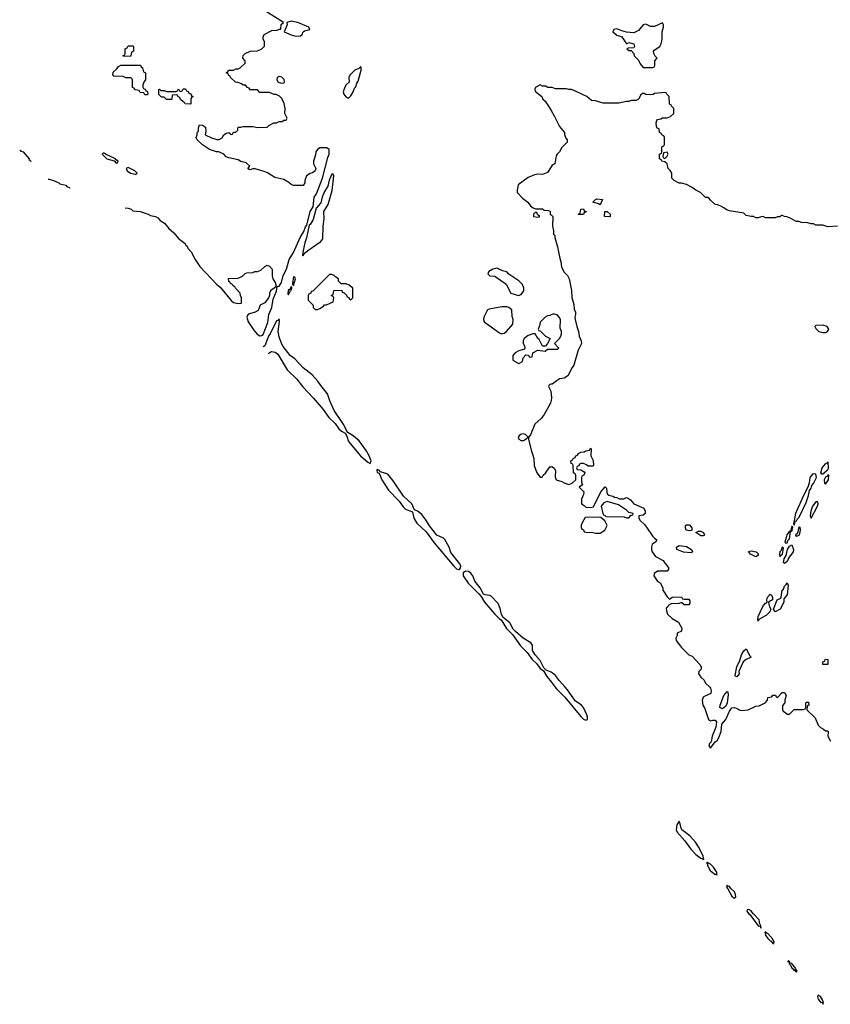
# Model space of a CAD drawing. Header units: inches. Extents: x 2701622 to 2964296, y 496201 to 720542.
# Tile 27 of 256: x 2705565 to 2712331, y 707352 to 715572. Entities that reach past the tile are written whole.
import ezdxf

# ---------------------------------------------------------------- set-up
doc = ezdxf.new("R2010")
doc.units = ezdxf.units.IN
doc.header["$MEASUREMENT"] = 0
for name, color, linetype in [('C7701', 7, 'Continuous'), ('C7710', 7, 'Continuous'), ('C7711', 7, 'Continuous')]:
    doc.layers.add(name, color=color, linetype=linetype)

msp = doc.modelspace()

# ---------------------------------------------------------------- linework, layer by layer
at = {"layer": 'C7701', "color": 4, "elevation": 4}
for points in [[(2706510.6, 713976.2), (2706571.1, 713971.1), (2706638, 713950), (2706658.5, 713938.5), (2706698, 713930), (2706718.3, 713918.3), (2706737.1, 713897.1), (2706773.9, 713873.9), (2706810, 713830.5), (2706852.1, 713792.1), (2706890, 713745.5), (2706945.2, 713705.2), (2706950, 713692), (2706962.8, 713682.8), (2706970, 713666), (2706995.5, 713635.5), (2707030.4, 713570), (2707070, 713513), (2707210, 713362), (2707238.2, 713338.2), (2707330, 713227.7), (2707350, 713211), (2707390, 713202), (2707415.3, 713204.7), (2707418, 713250), (2707408, 713270), (2707406, 713290), (2707366, 713330), (2707362, 713342), (2707346, 713350), (2707342, 713362), (2707326, 713370), (2707322, 713382), (2707310, 713386), (2707307.3, 713412.7), (2707390, 713414), (2707426, 713430), (2707447.3, 713452.7), (2707460.4, 713459.6), (2707510, 713462), (2707529.1, 713470.9), (2707550, 713471.3), (2707578, 713482), (2707610, 713512), (2707630, 713522), (2707650, 713514), (2707671.3, 713490), (2707671.3, 713430), (2707678, 713410), (2707698, 713378), (2707704.7, 713350), (2707699.8, 713340.2), (2707658, 713310), (2707651.3, 713290), (2707651.1, 713268.9), (2707642, 713250), (2707610, 713208.7), (2707571.3, 713188.7), (2707554.4, 713145.6), (2707530.7, 713129.3), (2707482.8, 713117.2), (2707470, 713108.7), (2707460.7, 713090), (2707472.7, 713050), (2707520.2, 712980.2), (2707548.1, 712948.1), (2707570, 712932.6), (2707584.2, 712935.8), (2707596.5, 712943.5), (2707636.6, 713043.4), (2707644.7, 713110), (2707670, 713171), (2707680.7, 713239.3), (2707710, 713304.7), (2707715.3, 713344.7), (2707730, 713347.3), (2707750, 713378.8), (2707763.6, 713436.4), (2707791.6, 713490), (2707814.7, 713570), (2707850.8, 713629.2), (2707906.4, 713753.6), (2707936, 713804), (2707950, 713842), (2707962.4, 713857.6), (2707989, 713971), (2708016, 714010), (2708023.6, 714090), (2708042, 714118), (2708091.6, 714250), (2708136.9, 714423.1), (2708149.2, 714450), (2708148.7, 714488.7), (2708130, 714502), (2708070, 714502), (2708050, 714488), (2708038, 714470), (2708035.3, 714444.7), (2708018, 714390), (2708018, 714370), (2708036, 714330), (2708031, 714310), (2708010, 714293.2), (2707990, 714289.2), (2707958, 714270), (2707946, 714230), (2707944.7, 714210), (2707930, 714188), (2707850, 714188.7), (2707830, 714195.3), (2707812.7, 714212.7), (2707770, 714239), (2707695.3, 714255.3), (2707633.2, 714293.2), (2707604.7, 714304.7), (2707530, 714328.7), (2707510, 714328), (2707490, 714318), (2707480.4, 714320.4), (2707469, 714331), (2707486, 714350), (2707456.4, 714376.4), (2707410, 714389), (2707390, 714402), (2707310, 714418), (2707290, 714428), (2707268.9, 714448.9), (2707228.7, 714468.7), (2707209.2, 714469.2), (2707148.7, 714488.7), (2707090, 714528), (2707046, 714570), (2707038, 714590), (2707046, 714610), (2707046, 714630), (2707058, 714642), (2707058, 714670), (2707066, 714694), (2707090, 714692), (2707115.3, 714675.3), (2707118, 714642), (2707114, 714610), (2707165.4, 714585.4), (2707210, 714572), (2707230, 714572), (2707254.6, 714585.4), (2707269.3, 714610.7), (2707290, 714624.7), (2707311.6, 714631.6), (2707330, 714614), (2707342, 714618), (2707350, 714634), (2707370, 714634), (2707386, 714650), (2707386, 714670), (2707390, 714674), (2707410, 714674), (2707430, 714682), (2707510, 714682), (2707550, 714672), (2707630, 714674), (2707646, 714690), (2707686, 714710), (2707709, 714711), (2707730, 714722), (2707756.4, 714723.6), (2707770, 714734), (2707790, 714734), (2707798, 714750), (2707778, 714790), (2707782, 714830), (2707773.6, 714873.6), (2707753.6, 714913.6), (2707734.6, 714934.6), (2707707.3, 714947.3), (2707688.4, 714948.4), (2707650, 714966), (2707570, 714966), (2707550, 714986), (2707490, 714986), (2707482, 715002), (2707467.3, 715007.3), (2707450, 715026), (2707430, 715026), (2707416.4, 715036.4), (2707387.3, 715047.3), (2707366, 715050), (2707326, 715090), (2707322, 715102), (2707310, 715106), (2707302, 715122), (2707288, 715130), (2707302, 715138), (2707308.9, 715151.1), (2707350, 715152), (2707370, 715162), (2707390, 715162), (2707406, 715170), (2707446, 715210), (2707446, 715230), (2707428, 715250), (2707430, 715274), (2707446, 715290), (2707488.9, 715311.1), (2707550, 715312), (2707586, 715330), (2707607.3, 715352.7), (2707608, 715390), (2707598, 715410), (2707598, 715430), (2707606, 715450), (2707670, 715482), (2707715.3, 715484.7), (2707734, 715494), (2707746, 715494), (2707748.9, 715531.1), (2707766, 715550), (2707608, 715650)], [(2710000, 715006), (2709970, 715006), (2709956.4, 715016.4), (2709930, 715018), (2709910, 715028), (2709874, 715010), (2709862, 714990), (2709872, 714970), (2709922, 714930), (2709932, 714910), (2709951.1, 714891.1), (2709983.5, 714843.5), (2710000, 714815.4)], [(2705565.4, 714480), (2705570, 714482.8), (2705576.1, 714476.1), (2705594.6, 714470), (2705644.9, 714410), (2705642.8, 714402.8), (2705650, 714401), (2705657.3, 714390), (2705656, 714385.9)], [(2710000, 714343), (2709970, 714298), (2709930, 714281.2), (2709890, 714283.7), (2709862.4, 714277.6), (2709810, 714255.3), (2709726.8, 714193.2), (2709718, 714150), (2709718, 714130), (2709723.5, 714123.5), (2709762.8, 714082.8), (2709806, 714050), (2709830, 714018), (2709850, 714002), (2709870, 713992), (2709930, 713992), (2709943.6, 713983.6), (2709979.6, 713979.6), (2709992.7, 713972.7), (2709994, 713950), (2710000, 713944)], [(2705803.6, 714239.7), (2705810, 714240.5), (2705846.8, 714230), (2705893.4, 714210), (2705901.1, 714201.1), (2705950.2, 714190.2), (2705959.8, 714179.8), (2705984.7, 714170), (2705980.4, 714166.3)], [(2706446.3, 714000.6), (2706470, 714000.3), (2706496.3, 713990), (2706509.7, 713976.6)], [(2707644.1, 712783.7), (2707648.3, 712791.7), (2707660.7, 712799.3), (2707670, 712803.2), (2707697.3, 712797.3), (2707719.5, 712779.5), (2707798.2, 712650), (2707874.6, 712574.6), (2707927.9, 712507.9), (2708015.9, 712415.9), (2708099.2, 712319.2), (2708144.7, 712250), (2708199.8, 712199.8), (2708230, 712157.6), (2708250, 712138.4), (2708281, 712121), (2708296.7, 712096.7), (2708309.5, 712049.5), (2708410, 711930.2), (2708470, 711877), (2708491.7, 711868.3), (2708499.6, 711890), (2708483.5, 711930), (2708456.5, 711976.5), (2708397.4, 712057.4), (2708350, 712098), (2708304.7, 712124.7), (2708296, 712136), (2708269.4, 712190), (2708189.5, 712310), (2708152.7, 712390), (2708134, 712450), (2708077.5, 712517.5), (2708054.2, 712554.2), (2708007.2, 712607.2), (2707930, 712666), (2707860.9, 712740.9), (2707824, 712770), (2707764.1, 712844.1), (2707749.2, 712870), (2707730, 712926), (2707723.7, 712970), (2707732.7, 713052.7), (2707730, 713075.3), (2707718.8, 713061.2), (2707710, 713059), (2707656, 712950), (2707640.8, 712930), (2707610.9, 712849.1), (2707596.8, 712840.3)], [(2710000, 713107.1), (2709990, 713102), (2709970, 713099), (2709950, 713088.7), (2709910, 713046), (2709904.7, 713015.3), (2709894, 712990), (2709898, 712978), (2709910, 712974), (2709954, 712930), (2709992, 712910), (2709971.6, 712868.4), (2709952.7, 712847.3), (2709930, 712846), (2709902, 712902), (2709889, 712910), (2709868.4, 712948.4), (2709848.9, 712948.9), (2709810, 712937.2), (2709774.8, 712910), (2709767.3, 712890), (2709767.3, 712870), (2709778, 712850), (2709782, 712830), (2709778, 712822), (2709730, 712808), (2709702, 712790), (2709682, 712770), (2709682, 712730), (2709730, 712702), (2709762, 712718), (2709768, 712750), (2709790, 712774), (2709812.7, 712772.7), (2709818, 712758), (2709830, 712754), (2709842, 712758), (2709848, 712792), (2709890, 712812), (2709950, 712804.7), (2709970, 712822), (2710000, 712822)], [(2710000, 712528.3), (2709990, 712528), (2709981, 712519), (2709978, 712510), (2709997.3, 712470), (2710000, 712446.7)], [(2710000, 712394.1), (2709996.3, 712370), (2709943.8, 712276.2), (2709916.7, 712243.3), (2709864.5, 712195.5), (2709830, 712106), (2709812.7, 712087.3), (2709812, 712070), (2709830.8, 711990), (2709857.3, 711910), (2709860.7, 711850), (2709881, 711790), (2709910, 711752), (2709927.3, 711752.7), (2709935.3, 711770), (2709954.2, 711785.8), (2709990, 711838), (2710000, 711839.5)], [(2710000, 710124.1), (2709960.9, 710140.9), (2709940.7, 710160.7), (2709910, 710222), (2709869, 710269), (2709845.8, 710305.8), (2709844.7, 710350), (2709832, 710370), (2709767.6, 710407.6), (2709703.7, 710463.7), (2709684.2, 710484.2), (2709655.8, 710535.8), (2709600.3, 710580.3), (2709587.3, 710607.3), (2709576.8, 710656.8), (2709558.7, 710698.7), (2709499.5, 710759.5), (2709490, 710764.7), (2709449.7, 710769.7), (2709436.6, 710776.6), (2709409.7, 710830), (2709364.9, 710884.9), (2709347, 710930), (2709331.9, 710951.9), (2709310, 710964.5), (2709290, 710967.7), (2709276.7, 710963.3), (2709265.9, 710954.1), (2709266, 710930), (2709307.2, 710867.2), (2709398.2, 710778.2), (2709417.1, 710757.1), (2709445.4, 710710), (2709530, 710610.3), (2709570, 710570.4), (2709583, 710563), (2709629.6, 710489.6), (2709679.4, 710439.4), (2709745.5, 710345.5), (2709802.2, 710290), (2709842.2, 710230), (2709877.5, 710197.5), (2709910, 710157), (2709937.4, 710137.4), (2709965.8, 710090), (2710000, 710045.7)]]:
    msp.add_lwpolyline(points, dxfattribs=at)
at = {"layer": 'C7701', "color": 4}
for points, elevation in [([(2707830, 715559), (2707794, 715550), (2707798, 715530), (2707774, 715470), (2707830, 715444.7), (2707870, 715436), (2707910, 715438), (2707922, 715450), (2707930, 715472), (2707941.2, 715478.8), (2707986, 715490), (2707978, 715510), (2707886, 715550)], 4), ([(2706490, 715266), (2706428, 715268), (2706430, 715274), (2706442, 715278), (2706446, 715290), (2706446, 715330), (2706462, 715338), (2706470, 715354), (2706510, 715354), (2706514, 715350), (2706514, 715310), (2706498, 715302), (2706494, 715270)], 4), ([(2706610, 714946), (2706602, 714962), (2706570, 714966), (2706562, 714982), (2706530, 714986), (2706522, 715002), (2706507.3, 715007.3), (2706506, 715070), (2706502, 715082), (2706490, 715086), (2706450, 715086), (2706430, 715098), (2706350, 715102), (2706342, 715110), (2706344.7, 715135.3), (2706377.2, 715162.8), (2706390, 715182), (2706410, 715194), (2706572.7, 715192.7), (2706578, 715178), (2706591.6, 715171.6), (2706598, 715138), (2706614, 715130), (2706614, 715070), (2706603.6, 715056.4), (2706594, 715030), (2706594, 715010), (2706598, 714998), (2706612.7, 714992.7), (2706618, 714978), (2706632.7, 714972.7), (2706634, 714950), (2706630, 714946)], 4), ([(2708410, 715178), (2708396, 715164), (2708362, 715150), (2708322, 715110), (2708312, 715090), (2708314, 715050), (2708290, 715028), (2708278, 715010), (2708266, 714970), (2708271.3, 714950), (2708287.5, 714927.5), (2708310, 714918), (2708330, 714938), (2708350, 714971.3), (2708360.1, 714999.9), (2708370, 715012), (2708378, 715042), (2708390, 715058), (2708416, 715150), (2708416.4, 715176.4)], 4), ([(2707730, 715098), (2707714, 715090), (2707712, 715070), (2707722, 715050), (2707750, 715042), (2707770, 715044.7), (2707775.3, 715050), (2707773.2, 715073.2), (2707754, 715094)], 4), ([(2706990, 714866), (2706946, 714870), (2706942, 714882), (2706930, 714886), (2706907.3, 714907.3), (2706902, 714922), (2706887.3, 714927.3), (2706882, 714942), (2706870, 714946), (2706838, 714942), (2706834, 714910), (2706830, 714906), (2706790, 714906), (2706770, 714926), (2706750, 714926), (2706727.3, 714947.3), (2706726, 714990), (2706731.6, 714991.6), (2706742, 714982), (2706770, 714982), (2706790, 714972), (2706870, 714974), (2706882, 714978), (2706890, 714994), (2706898, 714978), (2706910, 714974), (2706922, 714978), (2706930, 714994), (2706950, 714994), (2706958, 714978), (2706972.7, 714972.7), (2706978, 714958), (2706992.7, 714952.7), (2706998, 714938), (2707014, 714930), (2706998, 714922), (2706994, 714910), (2706994, 714870)], 4), ([(2706270, 714458), (2706262, 714458), (2706254, 714450), (2706294, 714410), (2706354, 714394), (2706370, 714374), (2706382, 714378), (2706386, 714390), (2706366, 714406), (2706366, 714410), (2706286, 714446), (2706286, 714450)], 8), ([(2706470, 714338), (2706454, 714330), (2706462, 714310), (2706490, 714292), (2706530, 714282), (2706538, 714282), (2706546, 714290), (2706526, 714310)], 8), ([(2708182, 714282), (2708170, 714282), (2708147.2, 714232.8), (2708136.7, 714183.3), (2708110, 714137.2), (2708090.7, 714090), (2708077.4, 714042.6), (2708041.1, 713998.9), (2708014.4, 713905.6), (2707990, 713863.7), (2707982, 713858), (2707960.3, 713750), (2707944.2, 713710), (2707930, 713646), (2707926.4, 713606.4), (2707930, 713602), (2707940.2, 713619.8), (2707970, 713646), (2708078.6, 713721.4), (2708096, 713744), (2708099.3, 713850), (2708107.3, 713910), (2708103.7, 713970), (2708139, 714030), (2708173.6, 714146.4), (2708188.4, 714268.4)], 4), ([(2709870, 713966), (2709854, 713950), (2709854, 713930), (2709890, 713924.7), (2709906, 713930), (2709887.3, 713947.3), (2709882, 713962)], 4), ([(2709550, 713498), (2709514, 713490), (2709482, 713470), (2709474, 713450), (2709490, 713434), (2709531.6, 713431.6), (2709624.7, 713364.7), (2709664.7, 713290), (2709728.9, 713271.1), (2709750, 713278), (2709774, 713310), (2709774, 713330), (2709762, 713362), (2709732.5, 713392.5), (2709649.1, 713449.1), (2709630, 713468), (2709595.3, 713475.3)], 4), ([(2707850, 713426), (2707842, 713370), (2707842, 713362), (2707850, 713354), (2707866, 713410), (2707862, 713422)], 4), ([(2708170, 713446), (2708150, 713446), (2708012.7, 713307.3), (2707998, 713302), (2707994, 713290), (2707978, 713282), (2707974, 713270), (2707974, 713230), (2708014, 713190), (2708014, 713170), (2708032.7, 713152.7), (2708050, 713152), (2708070, 713162), (2708100.4, 713179.6), (2708110, 713192), (2708127.3, 713192.7), (2708182, 713218), (2708186, 713250), (2708182, 713262), (2708166, 713270), (2708182, 713278), (2708186, 713310), (2708190, 713314), (2708252.7, 713312.7), (2708258, 713298), (2708272.7, 713292.7), (2708292.7, 713272.7), (2708298, 713258), (2708312.7, 713252.7), (2708318, 713238), (2708330, 713234), (2708346, 713250), (2708346, 713330), (2708316.4, 713356.4), (2708290, 713366), (2708247.3, 713367.3), (2708226, 713390), (2708226, 713410), (2708203.1, 713423.1), (2708190, 713438)], 4), ([(2707830, 713346), (2707819.6, 713320.4), (2707810, 713318), (2707807.3, 713310), (2707803.6, 713283.6), (2707810, 713274), (2707826, 713310), (2707822, 713318), (2707830, 713314), (2707838, 713330), (2707838, 713338)], 4), ([(2709630, 713175.1), (2709590, 713175.1), (2709484, 713156), (2709470.7, 713149.3), (2709438.8, 713090), (2709436, 713070), (2709441, 713050), (2709570, 712959.1), (2709590, 712950.8), (2709610, 712954.8), (2709629, 712970), (2709682, 713030), (2709684, 713070), (2709674.6, 713094.6), (2709674, 713150), (2709648, 713170)], 4), ([(2709770, 712114), (2709742, 712110), (2709724.7, 712090), (2709732, 712070), (2709750, 712058), (2709770, 712058), (2709802, 712078), (2709806, 712090), (2709786, 712110)], 4), ([(2708550, 711817.2), (2708545.5, 711814.5), (2708550, 711792), (2708565.2, 711785.2), (2708587.5, 711730), (2708644.9, 711644.9), (2708732.9, 711552.9), (2708766.3, 711506.3), (2708786.3, 711486.3), (2708842.5, 711462.5), (2708854.8, 711410), (2708879.4, 711370), (2708958, 711298), (2709025.4, 711205.4), (2709190, 711009.2), (2709210, 710988.3), (2709230, 710981.8), (2709236.6, 710983.4), (2709244.8, 710995.2), (2709246.6, 711010), (2709240.2, 711030), (2709163.9, 711123.9), (2709149.8, 711170), (2709113.7, 711233.7), (2709102.7, 711242.7), (2709047.5, 711267.5), (2708986.2, 711346.2), (2708955.9, 711395.9), (2708921.1, 711441.1), (2708890, 711466.6), (2708860.8, 711480.8), (2708839.7, 711530), (2708770, 711594.7), (2708683, 711723), (2708637, 711777), (2708577.2, 711797.2), (2708568, 711810)], 4)]:
    msp.add_lwpolyline(points, close=True, dxfattribs=dict(at, elevation=elevation))
at = {"layer": 'C7710', "color": 4, "elevation": 4}
for points in [[(2710035.2, 710000), (2710046, 709986), (2710116, 709916), (2710250, 709754), (2710270, 709732.9), (2710290, 709723.1), (2710303.7, 709730), (2710304.4, 709750), (2710299.2, 709770), (2710269.8, 709830), (2710251.1, 709851.1), (2710203.3, 709883.3), (2710138.6, 709978.6), (2710118.6, 710000)], [(2711325.8, 710000), (2711331.1, 709991.1), (2711336, 709970), (2711333.7, 709946.3), (2711290, 709928.7), (2711270, 709915.3), (2711261, 709890), (2711266, 709850), (2711282.8, 709822.8), (2711313.4, 709730), (2711330, 709718.4), (2711350, 709724.9), (2711370, 709724.9), (2711381.6, 709710), (2711374.4, 709665.6), (2711346, 709590), (2711340.5, 709559.5), (2711335.5, 709544.5), (2711322, 709530), (2711317.3, 709510), (2711330, 709491), (2711370, 709544.7), (2711385.6, 709554.4), (2711400.9, 709579.1), (2711419.6, 709630), (2711426, 709690), (2711460.4, 709730), (2711490, 709800.7), (2711510, 709827.7), (2711530.7, 709830.7), (2711559.9, 709819.9), (2711570, 709811.3), (2711594, 709806), (2711646, 709810), (2711710, 709842), (2711736.4, 709843.6), (2711786, 709870), (2711806, 709890), (2711810, 709914), (2711842, 709918), (2711850, 709934), (2711872.7, 709932.7), (2711878, 709918), (2711890, 709914), (2711930, 709954), (2711950, 709954), (2711962, 709930), (2711952, 709890), (2711951.6, 709868.4), (2711932.7, 709847.3), (2711932.7, 709812.7), (2711938, 709798), (2711950, 709794), (2711970, 709774), (2711990, 709774), (2712030, 709812), (2712107.3, 709812.7), (2712122, 709818), (2712126, 709830), (2712126, 709870), (2712130, 709874), (2712150, 709874), (2712152, 709850), (2712138, 709842), (2712134, 709810), (2712203.6, 709743.6), (2712230, 709682), (2712250, 709662), (2712274, 709650), (2712290, 709634), (2712310, 709634), (2712312, 709630), (2712311.3, 709590), (2712332, 709550)]]:
    msp.add_lwpolyline(points, dxfattribs=at)
for points in [[(2711430, 709819.7), (2711410, 709829.3), (2711412.6, 709850), (2711441.5, 709930), (2711470, 709963), (2711475.9, 709955.9), (2711478.6, 709938.6), (2711471.5, 709868.5), (2711458.4, 709841.6)], [(2711070, 708882), (2711049.2, 708850), (2711044.7, 708810), (2711051.6, 708790), (2711116, 708716), (2711166.5, 708646.5), (2711210, 708603.9), (2711250, 708572.7), (2711266, 708566), (2711270, 708558.8), (2711276.2, 708563.8), (2711270, 708588.7), (2711237.3, 708657.3), (2711204.7, 708704.7), (2711157.7, 708757.7), (2711092, 708810), (2711082.4, 708830), (2711079.1, 708859.1)], [(2711305.2, 708534.8), (2711298, 708530), (2711304.9, 708524.9), (2711304.9, 708510), (2711328.9, 708468.9), (2711370, 708436.3), (2711378.8, 708438.8), (2711386, 708434), (2711382, 708442), (2711386, 708450), (2711356.3, 708496.3), (2711330, 708522.4)], [(2711470, 708348), (2711465.5, 708330), (2711477.1, 708317.1), (2711510, 708254.4), (2711530, 708239.5), (2711541.3, 708250), (2711540.9, 708270), (2711531.5, 708291.5), (2711500.1, 708320.1), (2711490, 708335.1), (2711478, 708338)], [(2711650, 708142.7), (2711638, 708142), (2711634.8, 708130), (2711648.5, 708110), (2711660.5, 708100.5), (2711730, 708006), (2711745.4, 708005.4), (2711750, 707987.3), (2711754, 707990), (2711752.3, 708007.7), (2711743.7, 708023.7), (2711736.9, 708056.9), (2711690, 708106.6), (2711687, 708107), (2711670, 708132.3)], [(2711790, 707957.2), (2711784.5, 707955.5), (2711788.9, 707930), (2711810, 707901.6), (2711830, 707881.6), (2711838.7, 707878.7), (2711850, 707860.7), (2711859.3, 707860.7), (2711861.2, 707870), (2711850, 707896), (2711810, 707943.7), (2711803.7, 707943.7)], [(2711984.7, 707715.3), (2711974, 707710), (2711987.3, 707707.3), (2711987.2, 707690), (2711998.9, 707678.9), (2712010, 707653.4), (2712013.4, 707653.4), (2712030, 707634), (2712036.9, 707636.9), (2712038, 707630), (2712050, 707624), (2712054, 707630), (2712050, 707637.2), (2712041.5, 707641.5), (2712042, 707650), (2712010, 707693.3), (2711996, 707696), (2711994, 707706)], [(2712230, 707429.2), (2712223.8, 707416.2), (2712230, 707394), (2712250, 707368.8), (2712265.8, 707365.8), (2712270, 707352), (2712273.6, 707366.4), (2712266, 707390), (2712250, 707417.4)]]:
    msp.add_lwpolyline(points, close=True, dxfattribs=at)
at = {"layer": 'C7711', "color": 4}
for points, elevation in [([(2710930, 715546), (2710863.6, 715516.4), (2710830, 715515.3), (2710790, 715535.3), (2710770, 715528.7), (2710730, 715482), (2710690, 715462), (2710629.1, 715469.1), (2710590, 715479), (2710550, 715497.2), (2710524.7, 715490), (2710516, 715470), (2710550, 715442.8), (2710590.7, 715430.7), (2710630, 715372), (2710650, 715382), (2710691, 715370), (2710698, 715350), (2710690, 715338), (2710644.7, 715335.3), (2710634, 715330), (2710650, 715314), (2710670, 715314), (2710692, 715290), (2710694, 715270), (2710730, 715234), (2710743.6, 715203.6), (2710770, 715174), (2710850, 715174), (2710862, 715178), (2710866, 715190), (2710866, 715230), (2710886, 715250), (2710868.4, 715268.4), (2710858, 715290), (2710855.3, 715310), (2710861.2, 715318.8), (2710908, 715350), (2710918, 715370), (2710928, 715410), (2710928, 715470), (2710938, 715510), (2710938, 715530)], 4), ([(2710970, 714466), (2710938, 714462), (2710934, 714430), (2710938, 714418), (2710950, 714414), (2710970, 714434), (2710978, 714450)], 4), ([(2710410, 714028), (2710396.4, 714036.4), (2710348, 714050), (2710370, 714072), (2710383.1, 714076.9), (2710431, 714071)], 4), ([(2710230, 713946), (2710226, 713950), (2710242, 713958), (2710248.4, 713991.6), (2710270, 713994), (2710278, 713978), (2710292, 713972), (2710290, 713966), (2710278, 713962), (2710270, 713946)], 4), ([(2710490, 713926), (2710446, 713930), (2710448, 713972), (2710470, 713971.3), (2710494, 713950), (2710494, 713930)], 4), ([(2712270, 713022), (2712210, 713018), (2712202, 713010), (2712210, 712994), (2712234, 712970), (2712270, 712961), (2712290, 712961), (2712308, 712970), (2712316.4, 712983.6), (2712318, 712990), (2712306, 713010)], 8), ([(2712270, 711776.9), (2712259, 711779), (2712252, 711790), (2712263.8, 711830), (2712290, 711864.6), (2712308.2, 711871.8), (2712310, 711882), (2712313.8, 711826.2), (2712306, 711810)], 4), ([(2712190, 711782), (2712182, 711778), (2712159.6, 711750), (2712155.1, 711704.9), (2712143.1, 711670), (2712110, 711606.6), (2712040.8, 711450), (2712024.5, 711364.5), (2712030, 711352), (2712036.5, 711376.5), (2712034.6, 711385.4), (2712050, 711388), (2712056, 711404), (2712070, 711420.3), (2712130, 711542.4), (2712150, 711599.1), (2712158.5, 711641.5), (2712170, 711660.7), (2712176.2, 711683.8), (2712190, 711701.1), (2712215.4, 711750), (2712210, 711778.7)], 8), ([(2712312.6, 711772.6), (2712301.4, 711758.6), (2712290, 711753.3), (2712281.1, 711730), (2712282, 711702), (2712290, 711693.4), (2712315.4, 711730), (2712319, 711770)], 8), ([(2710470, 711549.2), (2710440.7, 711539.3), (2710418, 711510), (2710431.3, 711450), (2710438, 711438), (2710463.6, 711423.6), (2710610, 711422), (2710630, 711414), (2710650, 711414), (2710667.3, 711432.7), (2710682, 711438), (2710686, 711450), (2710650, 711458), (2710630, 711478), (2710562, 711522)], 4), ([(2712210, 711547.8), (2712183.5, 711510), (2712169.5, 711470.5), (2712162, 711430), (2712170, 711410.8), (2712223.1, 711510), (2712231.1, 711530), (2712226.3, 711546.3)], 8), ([(2710400.4, 711420.4), (2710284.7, 711415.3), (2710262, 711378), (2710252.7, 711352.7), (2710252.7, 711332.7), (2710258, 711318), (2710270, 711314), (2710278, 711298), (2710292.7, 711292.7), (2710348.4, 711291.6), (2710370, 711284.7), (2710410, 711286), (2710448, 711310), (2710468, 711350), (2710448.4, 711388.4), (2710416.4, 711416.4)], 4), ([(2711155.3, 711304.7), (2711128.7, 711310), (2711122, 711330), (2711122, 711350), (2711130, 711356), (2711156, 711356), (2711176, 711330), (2711174, 711310), (2711170, 711308)], 4), ([(2712010, 711342), (2711999.8, 711300.2), (2711990, 711301.2), (2711969.3, 711270.7), (2711962.6, 711250), (2711952, 711210), (2711961, 711201), (2711970, 711205.5), (2711976.4, 711223.6), (2711990, 711239.1), (2712000.2, 711299.8), (2712010, 711301), (2712013, 711310), (2712017.2, 711337.2)], 8), ([(2712050, 711257.2), (2712044.4, 711264.4), (2712050, 711282.8), (2712056.5, 711283.5), (2712062, 711298), (2712070, 711338.8), (2712075.5, 711335.5), (2712079.3, 711310), (2712070, 711269.6)], 4), ([(2711270, 711262), (2711250, 711264), (2711208, 711292), (2711230, 711302), (2711250, 711301), (2711272, 711290), (2711282, 711270)], 4), ([(2711170, 711122), (2711106, 711126), (2711049.2, 711149.2), (2711048, 711170), (2711070, 711182), (2711130, 711174), (2711171.3, 711150), (2711182, 711130)], 4), ([(2711930, 711169), (2711919.6, 711140.4), (2711910, 711128.7), (2711905.7, 711110), (2711910, 711088.2), (2711917, 711103), (2711930.9, 711110.9), (2711939.5, 711159.5)], 8), ([(2711950, 711032.3), (2711940.1, 711040.1), (2711946, 711070), (2711961.6, 711098.4), (2711973.2, 711150), (2711990, 711178), (2712010, 711187.7), (2712022.6, 711150), (2712022.4, 711130), (2711982.2, 711077.8), (2711970, 711049.7)], 4), ([(2711710, 711089), (2711666, 711110), (2711647.3, 711132.7), (2711670, 711138), (2711711, 711131), (2711731.3, 711110), (2711723.6, 711096.4)], 4), ([(2711870, 710628.7), (2711858, 710650), (2711888.7, 710730), (2711917.2, 710742.8), (2711922, 710750), (2711929.7, 710810), (2711940.9, 710819.1), (2711950, 710842), (2711964, 710856), (2711970, 710872), (2711978, 710850), (2711972, 710770), (2711943.6, 710736.4), (2711942, 710710), (2711912, 710650)], 4), ([(2711730, 710549.5), (2711725.8, 710565.8), (2711729.8, 710590.2), (2711767.3, 710672.7), (2711790, 710702), (2711804, 710710), (2711800.5, 710730), (2711808.2, 710750), (2711830, 710777.3), (2711838.8, 710770), (2711847.3, 710750), (2711847.3, 710730), (2711816, 710710), (2711814.8, 710705.2), (2711822.4, 710670), (2711834, 710650), (2711825.5, 710630), (2711797.8, 710602.2), (2711735.9, 710564.1)], 4), ([(2711550, 710085.1), (2711539, 710090), (2711538, 710098), (2711549.8, 710170.2), (2711576.4, 710223.6), (2711589.1, 710270.9), (2711610, 710304.4), (2711630, 710319.1), (2711660.3, 710260.3), (2711671.3, 710250), (2711628.2, 710231.8), (2711603, 710210), (2711566.8, 710130), (2711570.2, 710109.8)], 4), ([(2712310, 710188), (2712268.4, 710188.4), (2712268, 710210), (2712282, 710218), (2712290, 710234), (2712311.6, 710231.6)], 4)]:
    msp.add_lwpolyline(points, close=True, dxfattribs=dict(at, elevation=elevation))
at = {"layer": 'C7711', "color": 4, "elevation": 4}
for points in [[(2712390, 713848), (2712310, 713842), (2712270, 713858), (2712210, 713858), (2712190, 713868), (2712170, 713868), (2712143.6, 713876.4), (2712090, 713878), (2712067.3, 713887.3), (2712050, 713888), (2711990, 713918), (2711967.3, 713927.3), (2711948.4, 713928.4), (2711930, 713938), (2711922, 713938), (2711910, 713926), (2711890, 713926), (2711870, 713918), (2711790, 713918), (2711770, 713928), (2711752.7, 713927.3), (2711730, 713918), (2711710, 713918), (2711690, 713928.7), (2711670, 713928.7), (2711630, 713938), (2711610, 713958), (2711490, 713975.3), (2711470, 713982), (2711443.1, 714003.1), (2711416.4, 714016.4), (2711390, 714028), (2711370, 714028.7), (2711330, 714066), (2711320.4, 714080.4), (2711310, 714088), (2711288.4, 714088.4), (2711248.4, 714128.4), (2711210, 714148), (2711173.6, 714173.6), (2711130, 714195.3), (2711088.4, 714208.4), (2711068.9, 714208.9), (2711028.9, 714228.9), (2711009, 714249), (2711008, 714290), (2710994.6, 714314.6), (2710978, 714330), (2710968.4, 714368.4), (2710950, 714386), (2710926, 714390), (2710922, 714402), (2710906, 714410), (2710906, 714450), (2710922, 714458), (2710926, 714470), (2710926, 714510), (2710942, 714518), (2710946, 714530), (2710946, 714590), (2710942, 714602), (2710926, 714610), (2710922, 714622), (2710906, 714630), (2710902, 714662), (2710887.3, 714667.3), (2710880.4, 714680.4), (2710878, 714710), (2710882, 714730), (2710890, 714738), (2710916.4, 714743.6), (2710930, 714752), (2710970, 714754), (2710996.4, 714763.6), (2711026, 714790), (2711026, 714830), (2711006, 714850), (2711002, 714862), (2710988.4, 714868.4), (2710986, 714930), (2710966, 714950), (2710962, 714962), (2710950, 714966), (2710864.7, 714955.3), (2710851.6, 714948.4), (2710830, 714946), (2710792.7, 714947.3), (2710776.4, 714956.4), (2710763.6, 714956.4), (2710750, 714946), (2710731.1, 714908.9), (2710710, 714898), (2710670, 714898), (2710650, 714888.7), (2710630, 714888.7), (2710565.4, 714874.6), (2710434.6, 714874.6), (2710370, 714895.3), (2710338, 714898), (2710298, 714930), (2710210, 714974), (2710170, 714988.7), (2710150, 714988.7), (2710130, 714995.3), (2710036.4, 714996.4), (2710010, 715006), (2710000, 715006)], [(2710000, 714815.4), (2710026.8, 714770), (2710070, 714682), (2710112, 714630), (2710112.7, 714612.7), (2710123.6, 714583.6), (2710134, 714570), (2710134, 714550), (2710090, 714506), (2710072, 714470), (2710052, 714450), (2710043.6, 714436.4), (2710032, 714370), (2710010, 714358), (2710000, 714343)], [(2710000, 713944), (2710014, 713930), (2710012, 713850), (2710022, 713810), (2710022, 713782), (2710032, 713770), (2710032.7, 713752.7), (2710055.3, 713675.3), (2710070, 713594), (2710082.8, 713550), (2710087.3, 713510), (2710108.3, 713468.3), (2710136.8, 713436.8), (2710150.8, 713410), (2710170.6, 713310.6), (2710173.7, 713253.7), (2710190, 713194), (2710194.4, 713154.4), (2710204.7, 713130), (2710204.7, 713110), (2710198, 713090), (2710201, 713070), (2710214.8, 713010), (2710230.7, 712970), (2710234.8, 712930), (2710252, 712890), (2710254, 712870), (2710227.9, 712812.1), (2710190.6, 712689.4), (2710176, 712670), (2710140.5, 712599.5), (2710110, 712579.3), (2710070, 712572.7), (2710010, 712528.7), (2710000, 712528.3)], [(2710000, 712822), (2710050, 712822), (2710066, 712830), (2710028, 712870), (2710070, 712912), (2710082, 712930), (2710088, 712950), (2710088, 712970), (2710076.4, 712996.4), (2710078, 713070), (2710068, 713090), (2710050, 713108), (2710030, 713115.3), (2710014.6, 713114.6), (2710000, 713107.1)], [(2710000, 712446.7), (2710003.5, 712416.5), (2710000, 712394.1)], [(2710000, 711839.5), (2710010, 711841), (2710027.5, 711827.5), (2710037.3, 711810), (2710035.3, 711755.3), (2710042, 711730), (2710090, 711718), (2710110, 711704.7), (2710150, 711692), (2710176.4, 711703.6), (2710206, 711730), (2710206, 711770), (2710202, 711782), (2710188.4, 711788.4), (2710186, 711850), (2710182, 711862), (2710167.3, 711867.3), (2710166, 711890), (2710182, 711898), (2710186, 711910), (2710202, 711918), (2710206, 711930), (2710222, 711938), (2710228.4, 711951.6), (2710250, 711962), (2710276.4, 711963.6), (2710290, 711974), (2710322, 711978), (2710330, 711994), (2710334, 711990), (2710332, 711930), (2710351.6, 711891.6), (2710354, 711850), (2710350, 711846), (2710310, 711846), (2710296.4, 711856.4), (2710270, 711866), (2710250, 711866), (2710238, 711862), (2710232.7, 711847.3), (2710218, 711842), (2710214, 711830), (2710218, 711818), (2710250, 711814), (2710278, 711798), (2710282, 711790), (2710274, 711770), (2710258, 711762), (2710254, 711750), (2710254, 711710), (2710262, 711690), (2710234, 711670), (2710274, 711630), (2710271.6, 711608.4), (2710254, 711570), (2710254, 711530), (2710276.9, 711516.9), (2710290, 711502), (2710330, 711501), (2710353.6, 711506.4), (2710415.3, 711630), (2710452, 711672), (2710462, 711662), (2710465.4, 711625.4), (2710471.3, 711610), (2710482.5, 711602.5), (2710514.8, 711594.8), (2710530, 711586), (2710550, 711584.7), (2710570, 711572), (2710607.3, 711572.7), (2710630, 711582), (2710639.6, 711579.6), (2710663.6, 711563.6), (2710692, 711530), (2710774.4, 711494.4), (2710786, 711470), (2710784.7, 711450), (2710770, 711435.3), (2710734, 711430), (2710732, 711410), (2710744.7, 711390), (2710779.1, 711359.1), (2710796.8, 711336.8), (2710850, 711258), (2710862.8, 711242.8), (2710882, 711230), (2710872, 711210), (2710856.9, 711203.1), (2710844.7, 711190), (2710838, 711170), (2710838, 711150), (2710844.7, 711130), (2710871.6, 711091.6), (2710936.9, 711056.9), (2710950, 711034), (2710970, 711014), (2710982, 710990), (2710970, 710968.7), (2710890, 710968), (2710862, 710950), (2710858, 710930), (2710887.1, 710887.1), (2710912, 710870), (2710932, 710830), (2710932, 710810), (2710970, 710754), (2710990, 710734), (2711010, 710752), (2711090, 710754), (2711098, 710738), (2711110, 710734), (2711150, 710734), (2711159.6, 710719.6), (2711159.6, 710700.4), (2711150, 710688), (2711110, 710688), (2711090, 710706), (2711070, 710698), (2711003.6, 710696.4), (2710978, 710682), (2710974, 710670), (2710962, 710658), (2710963.6, 710636.4), (2710972, 710610), (2711010, 710572), (2711063.6, 710543.6), (2711091.6, 710491.6), (2711090, 710466), (2711054, 710450), (2711054, 710430), (2711042, 710410), (2711044.7, 710390), (2711090, 710332), (2711150.9, 710270.9), (2711178, 710258), (2711242, 710190), (2711252, 710170), (2711252, 710150), (2711234, 710130), (2711232, 710110), (2711250, 710082), (2711276.9, 710056.9), (2711290, 710034), (2711323.6, 710003.6), (2711325.8, 710000)], [(2710118.6, 710000), (2710070, 710052.2), (2710036.7, 710096.7), (2710010, 710119.8), (2710000, 710124.1)], [(2710000, 710045.7), (2710035.2, 710000)]]:
    msp.add_lwpolyline(points, dxfattribs=at)

doc.saveas('drawing.dxf')
